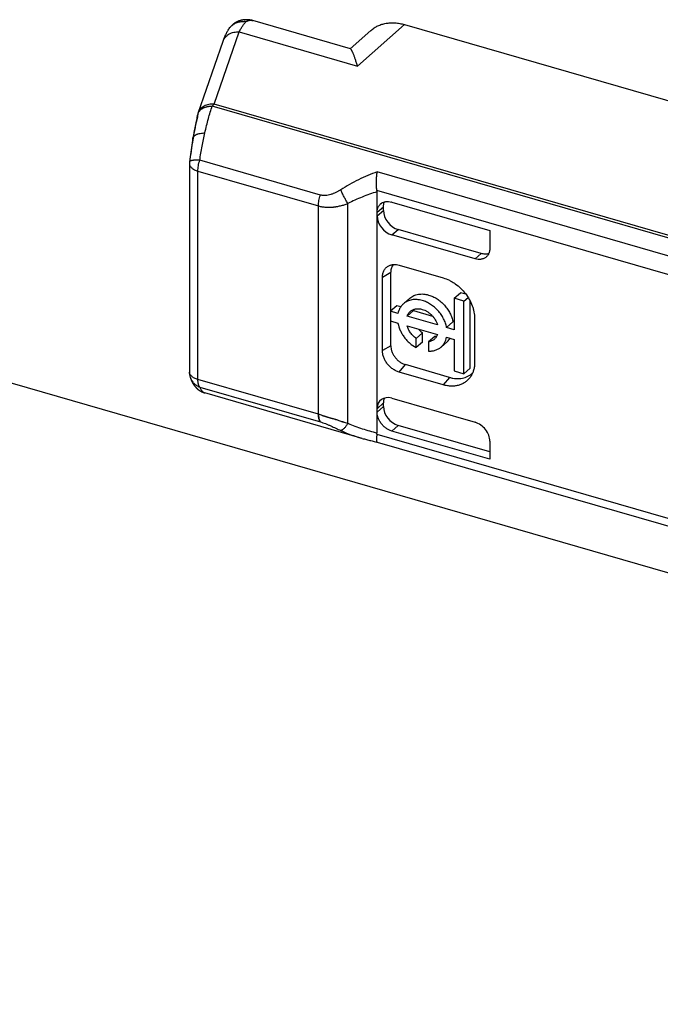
# Model space of a CAD drawing. Header units: millimetres. Extents: x 0 to 210, y 0 to 297.
# Tile 25 of 45: x 75.07 to 78.84, y 230.78 to 236.57. Entities that reach past the tile are written whole.
import ezdxf

# ---------------------------------------------------------------- set-up
doc = ezdxf.new("R2010")
doc.units = ezdxf.units.MM
doc.header["$LTSCALE"] = 19.36
doc.layers.get('0').update_dxf_attribs({"linetype": 'CONTINUOUS'})

msp = doc.modelspace()

# ---------------------------------------------------------------- linework, layer by layer
at = {"color": 9, "linetype": 'Continuous'}
for p, q in [((76.4442, 236.5635), (76.4443, 236.5635)), ((77.0594, 236.296), (77.3366, 236.5402)), ((76.2157, 236.0723), (76.3633, 236.4969)), ((76.3086, 236.5222), (76.3087, 236.5223)), ((76.3633, 236.4969), (77.0594, 236.296)), ((76.2693, 236.4436), (76.2693, 236.4437)), ((76.2047, 236.0605), (76.2101, 236.0669)), ((80.4432, 234.837), (76.2047, 236.0605)), ((76.2101, 236.0669), (76.2157, 236.0723)), ((80.4541, 234.8487), (76.2157, 236.0723)), ((76.1202, 236.0143), (76.1202, 236.0144)), ((76.1202, 236.0143), (76.1202, 236.0144)), ((76.0904, 235.8711), (76.0904, 235.8712)), ((76.8415, 235.5375), (76.1314, 235.7425)), ((76.1203, 234.4525), (76.1203, 235.6785)), ((76.1203, 235.6785), (76.8304, 235.4735)), ((80.4389, 234.7322), (77.1766, 235.674)), ((80.4111, 234.6306), (77.1744, 235.5649)), ((76.8304, 234.2475), (76.8304, 235.4735)), ((77.004, 234.1943), (77.004, 235.4874)), ((77.2126, 235.4668), (77.1751, 235.4345)), ((77.1751, 235.4149), (77.2126, 235.4463)), ((77.2617, 235.3033), (77.2992, 235.3346)), ((77.7524, 235.1616), (77.7887, 235.1933)), ((77.2069, 235.0549), (77.2559, 235.0841)), ((77.2559, 234.6511), (77.2069, 234.6219)), ((77.305, 234.4955), (77.3425, 234.5395)), ((77.6023, 234.4645), (77.5648, 234.4205)), ((76.8304, 234.2475), (76.1203, 234.4525)), ((76.1314, 234.4077), (76.8415, 234.2027)), ((77.2126, 234.3139), (77.1751, 234.2803)), ((77.1751, 234.2607), (77.2126, 234.2934)), ((76.8322, 234.226), (76.8322, 234.226)), ((77.2617, 234.149), (77.2992, 234.1818)), ((77.1744, 234.1306), (80.4111, 233.1963))]:
    msp.add_line(p, q, dxfattribs=at)
at = {"color": 6, "linetype": 'Continuous'}
for p, q in [((77.0179, 236.3979), (76.4443, 236.5635)), ((77.3366, 236.5402), (81.4269, 235.3594)), ((77.1391, 236.5062), (77.0166, 236.3983)), ((76.1216, 236.0189), (76.2693, 236.4436)), ((76.1078, 235.9622), (76.1058, 235.9528)), ((76.1098, 235.9716), (76.1078, 235.9622)), ((76.1119, 235.9808), (76.1098, 235.9716)), ((76.1134, 235.9869), (76.1119, 235.9808)), ((76.1148, 235.9929), (76.1134, 235.9869)), ((76.1162, 235.9989), (76.1148, 235.9929)), ((76.1177, 236.0049), (76.1162, 235.9989)), ((76.1192, 236.0107), (76.1177, 236.0049)), ((76.0981, 235.9142), (76.0963, 235.9044)), ((76.1, 235.924), (76.0981, 235.9142)), ((76.1019, 235.9337), (76.1, 235.924)), ((76.1038, 235.9433), (76.1019, 235.9337)), ((76.1058, 235.9528), (76.1038, 235.9433)), ((76.0882, 235.8578), (76.086, 235.8442)), ((76.0904, 235.8711), (76.0882, 235.8578)), ((76.0921, 235.881), (76.0904, 235.8712)), ((76.0939, 235.8911), (76.0921, 235.881)), ((76.078, 235.7891), (76.0761, 235.7752)), ((76.0799, 235.803), (76.078, 235.7891)), ((76.0819, 235.8168), (76.0799, 235.803)), ((76.0839, 235.8306), (76.0819, 235.8168)), ((76.086, 235.8442), (76.0839, 235.8306)), ((76.0726, 235.7472), (76.071, 235.7333)), ((76.0744, 235.7612), (76.0726, 235.7472)), ((76.0761, 235.7752), (76.0744, 235.7612)), ((76.0703, 235.7218), (76.0703, 234.4958)), ((77.1751, 234.1384), (77.1751, 235.5568)), ((77.2126, 235.4463), (77.2126, 235.4668)), ((77.2618, 235.4961), (77.839, 235.3295)), ((77.7887, 235.1933), (77.2992, 235.3346)), ((77.839, 235.3295), (77.839, 235.2233)), ((77.7524, 235.1616), (77.2617, 235.3033)), ((77.305, 235.1247), (77.5648, 235.0497)), ((77.2069, 234.6219), (77.2069, 235.0549)), ((77.2559, 234.8558), (77.2559, 235.0841)), ((77.3685, 234.9307), (77.331, 234.8982)), ((77.629, 234.9305), (77.6665, 234.9629)), ((77.629, 234.9305), (77.629, 234.7452)), ((77.6864, 234.9139), (77.629, 234.9305)), ((77.6985, 234.9537), (77.6665, 234.9629)), ((77.6864, 234.9139), (77.7111, 234.9353)), ((77.2909, 234.8862), (77.2534, 234.8537)), ((77.3144, 234.8794), (77.2909, 234.8862)), ((77.6864, 234.4861), (77.6864, 234.9139)), ((77.7239, 234.5186), (77.7239, 234.9128)), ((77.2534, 234.8537), (77.2534, 234.7963)), ((77.2982, 234.8407), (77.2534, 234.8537)), ((77.352, 234.8252), (77.3895, 234.8577)), ((77.5309, 234.7736), (77.352, 234.8252)), ((77.3895, 234.8577), (77.5018, 234.8253)), ((77.7494, 234.8117), (77.7494, 234.5519)), ((77.2534, 234.7963), (77.2982, 234.7834)), ((77.2559, 234.6511), (77.2559, 234.7956)), ((77.352, 234.7678), (77.5309, 234.7162)), ((77.5847, 234.758), (77.6222, 234.7905)), ((77.629, 234.7452), (77.5847, 234.758)), ((77.629, 234.7885), (77.6222, 234.7905)), ((77.4056, 234.6942), (77.4431, 234.7267)), ((77.4056, 234.6395), (77.4056, 234.6942)), ((77.4431, 234.6719), (77.4431, 234.7267)), ((77.5148, 234.706), (77.4773, 234.6735)), ((77.5847, 234.7007), (77.629, 234.6879)), ((77.629, 234.6879), (77.629, 234.5026)), ((77.4431, 234.6719), (77.4056, 234.6395)), ((77.4773, 234.6735), (77.4773, 234.6188)), ((77.5893, 234.6757), (77.5518, 234.6432)), ((77.6023, 234.4645), (77.3425, 234.5395)), ((77.6864, 234.4861), (77.7239, 234.5186)), ((77.5648, 234.4205), (77.305, 234.4955)), ((77.629, 234.5026), (77.6864, 234.4861)), ((77.0878, 234.1055), (76.1611, 234.373)), ((77.2617, 234.3419), (77.7524, 234.2002)), ((77.2126, 234.2934), (77.2126, 234.3139)), ((77.839, 234.0259), (77.2992, 234.1818)), ((77.839, 233.9824), (77.2617, 234.149)), ((77.1751, 234.0841), (80.4334, 233.1435)), ((77.839, 234.0886), (77.839, 233.9824))]:
    msp.add_line(p, q, dxfattribs=at)
at = {"color": 7, "linetype": 'Continuous'}
for p, q in [((126.3986, 219.5987), (68.8079, 236.2237)), ((77.2617, 235.4961), (77.2617, 235.4961)), ((77.2618, 235.4961), (77.2617, 235.4961)), ((76.8304, 234.2475), (76.8305, 234.2475)), ((76.8527, 234.2408), (76.9022, 234.2255)), ((76.9394, 234.2139), (76.9022, 234.2255))]:
    msp.add_line(p, q, dxfattribs=at)
at = {"color": 6, "linetype": 'Continuous'}
for points in [[(76.4442, 236.5635), (76.4435, 236.5637), (76.4419, 236.5642), (76.4403, 236.5646), (76.4388, 236.565), (76.4372, 236.5654), (76.4356, 236.5657), (76.4341, 236.5661), (76.4325, 236.5664), (76.4309, 236.5667), (76.4294, 236.567), (76.4278, 236.5672), (76.4263, 236.5675), (76.4247, 236.5677), (76.4232, 236.5679), (76.4216, 236.5681), (76.4201, 236.5683), (76.4186, 236.5685), (76.4171, 236.5686), (76.4156, 236.5687), (76.4141, 236.5688), (76.4125, 236.5689), (76.4111, 236.569), (76.4096, 236.569), (76.4081, 236.5691), (76.4066, 236.5691), (76.4051, 236.5691), (76.4037, 236.5691), (76.4022, 236.569), (76.4007, 236.569), (76.3993, 236.5689), (76.3978, 236.5689), (76.3964, 236.5688), (76.3949, 236.5686), (76.3935, 236.5685), (76.3921, 236.5684), (76.3907, 236.5682), (76.3892, 236.568), (76.3878, 236.5679), (76.3864, 236.5676), (76.385, 236.5674), (76.3836, 236.5672), (76.3822, 236.5669), (76.3808, 236.5667), (76.3795, 236.5664), (76.3781, 236.5661), (76.3767, 236.5658), (76.3753, 236.5655), (76.374, 236.5651), (76.3726, 236.5648), (76.3713, 236.5644), (76.37, 236.564), (76.3686, 236.5636), (76.3673, 236.5632), (76.366, 236.5628), (76.3647, 236.5623), (76.3633, 236.5619), (76.362, 236.5614), (76.3607, 236.5609), (76.3595, 236.5604), (76.3582, 236.5599), (76.3569, 236.5593), (76.3556, 236.5588), (76.3544, 236.5582), (76.3531, 236.5577), (76.3519, 236.5571), (76.3506, 236.5565), (76.3494, 236.5559), (76.3482, 236.5552), (76.347, 236.5546), (76.3457, 236.554), (76.3445, 236.5533), (76.3434, 236.5526), (76.3422, 236.5519), (76.341, 236.5512), (76.3398, 236.5505), (76.3387, 236.5497), (76.3375, 236.549), (76.3364, 236.5482), (76.3353, 236.5475), (76.3341, 236.5467), (76.333, 236.5459), (76.3319, 236.5451), (76.3308, 236.5442), (76.3297, 236.5434), (76.3287, 236.5426), (76.3276, 236.5417), (76.3265, 236.5408), (76.3255, 236.5399), (76.3245, 236.539), (76.3234, 236.5381), (76.3224, 236.5372), (76.3214, 236.5363), (76.3204, 236.5353), (76.3194, 236.5344), (76.3184, 236.5334), (76.3175, 236.5324), (76.3165, 236.5314), (76.3156, 236.5304), (76.3146, 236.5294), (76.3137, 236.5283), (76.3128, 236.5273), (76.3119, 236.5263), (76.311, 236.5252), (76.3101, 236.5241), (76.3093, 236.523), (76.3087, 236.5223)], [(76.0963, 235.9044), (76.0956, 235.9011), (76.0939, 235.8911)], [(76.0756, 234.4638), (76.0761, 234.4622), (76.0767, 234.4604), (76.0774, 234.4587), (76.078, 234.4571), (76.0786, 234.4555), (76.0792, 234.4539), (76.0798, 234.4523), (76.0804, 234.4508), (76.081, 234.4493), (76.0817, 234.4479), (76.0823, 234.4464), (76.0829, 234.445), (76.0835, 234.4436), (76.0842, 234.4423), (76.0848, 234.441), (76.0855, 234.4397), (76.0861, 234.4384), (76.0867, 234.4371), (76.0874, 234.4359), (76.088, 234.4346), (76.0887, 234.4334), (76.0894, 234.4322), (76.09, 234.431), (76.0907, 234.4298), (76.0914, 234.4287), (76.0921, 234.4275), (76.0928, 234.4263), (76.0935, 234.4252), (76.0943, 234.4241), (76.095, 234.4229), (76.0957, 234.4218), (76.0965, 234.4207), (76.0973, 234.4196), (76.098, 234.4185), (76.0988, 234.4174), (76.0996, 234.4164), (76.1004, 234.4153), (76.1012, 234.4142), (76.1021, 234.4132), (76.1029, 234.4122), (76.1037, 234.4112), (76.1046, 234.4102), (76.1054, 234.4092), (76.1062, 234.4082), (76.1071, 234.4072), (76.108, 234.4063), (76.1088, 234.4053), (76.1097, 234.4044), (76.1106, 234.4035), (76.1115, 234.4026), (76.1124, 234.4017), (76.1133, 234.4008), (76.1142, 234.3999), (76.1152, 234.3991), (76.1161, 234.3982), (76.117, 234.3974), (76.118, 234.3965), (76.1189, 234.3957), (76.1199, 234.3949), (76.1209, 234.3941), (76.1219, 234.3933), (76.1229, 234.3925), (76.1239, 234.3918), (76.1249, 234.391), (76.1259, 234.3902), (76.1269, 234.3895), (76.128, 234.3888), (76.129, 234.3881), (76.1301, 234.3874), (76.1311, 234.3867), (76.1322, 234.386), (76.1333, 234.3853), (76.1344, 234.3846), (76.1355, 234.384), (76.1366, 234.3834), (76.1377, 234.3827), (76.1388, 234.3821), (76.1399, 234.3815), (76.1411, 234.3809), (76.1422, 234.3804), (76.1434, 234.3798), (76.1445, 234.3792), (76.1457, 234.3787), (76.1468, 234.3782), (76.148, 234.3777), (76.1492, 234.3772), (76.1504, 234.3767), (76.1516, 234.3762), (76.1528, 234.3757), (76.154, 234.3753), (76.1552, 234.3749), (76.1564, 234.3745), (76.1576, 234.3741), (76.1588, 234.3737), (76.1601, 234.3733), (76.1611, 234.373)], [(77.0878, 234.1055), (77.094, 234.1037), (77.1003, 234.102), (77.1066, 234.1003), (77.113, 234.0986), (77.1194, 234.097), (77.1259, 234.0954), (77.1324, 234.0938), (77.1389, 234.0922), (77.1455, 234.0906), (77.1522, 234.0891), (77.1589, 234.0876), (77.1656, 234.0861), (77.1752, 234.0841)]]:
    msp.add_lwpolyline(points, dxfattribs=at)
at = {"color": 9, "linetype": 'Continuous'}
for centre, radius, start, end in [((76.3839, 236.4578), 0.1008, 78.90006, 84.97182), ((76.1913, 235.9949), 0.0737, 167.69253, 180.14001), ((76.17, 235.9978), 0.0524, 161.63784, 165.72671), ((78.6243, 235.4381), 2.5692, 170.47822, 173.46553), ((76.1584, 234.4918), 0.0875, 198.20169, 198.62394)]:
    msp.add_arc(centre, radius, start, end, dxfattribs=at)
at = {"color": 6, "linetype": 'Continuous'}
for centre, radius, start, end in [((76.7408, 236.3115), 0.4206, 153.61284, 153.84051), ((76.0135, 236.0129), 1.0836, 15.14303, 15.2935), ((76.2161, 235.9861), 0.1, 160.8307, 165.74389), ((76.1704, 235.7218), 0.1001, 173.39745, 179.99727), ((77.0297, 235.5499), 0.1456, 2.71426, 5.9346), ((77.4551, 234.8346), 0.0695, 154.02971, 160.58479), ((77.5264, 234.7483), 0.0961, 310.93603, 325.96305), ((76.1703, 234.4958), 0.1, 179.99982, 198.62543), ((77.0476, 234.1446), 0.1276, 353.72216, 357.23799)]:
    msp.add_arc(centre, radius, start, end, dxfattribs=at)
at = {"color": 7, "linetype": 'Continuous'}
for centre, radius, start, end in [((77.233, 235.4426), 0.0563, 129.29717, 131.12829), ((77.2342, 235.4012), 0.0988, 73.90084, 74.18741), ((77.2346, 235.4029), 0.0971, 73.81992, 74.11179), ((76.2597, 232.303), 2.0266, 72.98381, 73.63997), ((71.0711, 215.4985), 19.6138, 72.70475, 72.8561), ((81.9876, 250.5196), 17.0693, 252.66685, 252.79768), ((78.633, 239.6858), 5.728, 252.80278, 253.47756), ((78.2736, 238.4981), 4.4872, 252.70308, 253.56452)]:
    msp.add_arc(centre, radius, start, end, dxfattribs=at)
at = {"color": 6, "linetype": 'Continuous'}
for centre, ratio, start_param, end_param in [((77.2992, 235.4213), 0.750016, 0.713994, 2.28479), ((77.2617, 235.3899), 0.750016, 0.713995, 2.28479), ((77.2617, 234.2553), 0.750016, 5.426383, 6.997179), ((77.2992, 234.2889), 0.750016, 0.355264, 0.713994), ((77.2992, 234.2684), 0.750001, 0.713735, 2.284531), ((77.7524, 234.1136), 0.749774, -2.427943, -0.856842)]:
    msp.add_ellipse(centre, major_axis=(-0.0655, 0.0756), ratio=ratio, start_param=start_param, end_param=end_param, dxfattribs=at)
at = {"color": 9, "linetype": 'Continuous'}
for points, knots in [([(76.3087, 236.5223), (76.3111, 236.5254), (76.3163, 236.5313), (76.3252, 236.5391), (76.3351, 236.5457), (76.3457, 236.5511), (76.357, 236.5551), (76.3687, 236.5576), (76.3807, 236.5588), (76.3887, 236.5585), (76.3927, 236.5582)], [0, 0, 0, 0, 0.123747, 0.247637, 0.371806, 0.496372, 0.621428, 0.747038, 0.87323, 1, 1, 1, 1]), ([(76.4033, 236.5567), (76.4046, 236.5578), (76.4073, 236.5599), (76.4118, 236.5624), (76.4166, 236.5642), (76.4217, 236.5654), (76.427, 236.5659), (76.4346, 236.5658), (76.4404, 236.5646), (76.4442, 236.5635)], [0, 0, 0, 0, 0.118817, 0.236328, 0.354155, 0.473911, 0.597123, 0.725171, 1, 1, 1, 1]), ([(76.2693, 236.4437), (76.27, 236.4458), (76.2717, 236.45), (76.2749, 236.4561), (76.2786, 236.4618), (76.2842, 236.4691), (76.2927, 236.4773), (76.3046, 236.4854), (76.3179, 236.4915), (76.3324, 236.4956), (76.3477, 236.4976), (76.3581, 236.4974), (76.3633, 236.4969)], [0, 0, 0, 0, 0.058344, 0.116833, 0.175607, 0.234796, 0.354748, 0.477537, 0.603562, 0.732875, 0.865205, 1, 1, 1, 1]), ([(76.1202, 236.0144), (76.1208, 236.0161), (76.1222, 236.0196), (76.1248, 236.0246), (76.1279, 236.0293), (76.1315, 236.0338), (76.1356, 236.0381), (76.1402, 236.042), (76.1453, 236.0456), (76.1507, 236.0489), (76.1565, 236.0517), (76.1627, 236.0542), (76.1691, 236.0564), (76.1747, 236.0578), (76.1793, 236.0587), (76.1828, 236.0593), (76.1864, 236.0598), (76.1912, 236.0603), (76.1961, 236.0605), (76.201, 236.0606), (76.2035, 236.0606), (76.2047, 236.0605)], [0, 0, 0, 0, 0.053778, 0.108087, 0.163235, 0.219435, 0.276842, 0.335516, 0.395436, 0.456812, 0.519741, 0.584277, 0.650363, 0.717827, 0.752066, 0.786648, 0.821555, 0.85674, 0.927897, 0.963842, 1, 1, 1, 1]), ([(76.2157, 236.0723), (76.2104, 236.0727), (76.2001, 236.0729), (76.1847, 236.071), (76.1702, 236.0668), (76.1569, 236.0607), (76.145, 236.0526), (76.1366, 236.0444), (76.1309, 236.0371), (76.1272, 236.0313), (76.1241, 236.0252), (76.1224, 236.021), (76.1216, 236.0189)], [0, 0, 0, 0, 0.134793, 0.267118, 0.396426, 0.522447, 0.645234, 0.765186, 0.824377, 0.883154, 0.941649, 1, 1, 1, 1]), ([(76.1613, 235.9027), (76.1645, 235.9172), (76.1712, 235.9454), (76.1819, 235.9862), (76.1929, 236.0244), (76.2007, 236.0488), (76.2047, 236.0605)], [0, 0, 0, 0, 0.272011, 0.530471, 0.773654, 1, 1, 1, 1]), ([(76.1176, 235.9947), (76.1151, 235.985), (76.1102, 235.9646), (76.1033, 235.9327), (76.0967, 235.8986), (76.0926, 235.8751), (76.0906, 235.8631)], [0, 0, 0, 0, 0.22527, 0.468171, 0.72702, 1, 1, 1, 1]), ([(76.1176, 235.9947), (76.1175, 235.9974), (76.1176, 236.0028), (76.1185, 236.0081), (76.1192, 236.0107)], [0, 0, 0, 0, 0.503052, 1, 1, 1, 1]), ([(76.0904, 235.8712), (76.0906, 235.8723), (76.0912, 235.8746), (76.0926, 235.8779), (76.0946, 235.881), (76.0972, 235.884), (76.1002, 235.8868), (76.1038, 235.8894), (76.1078, 235.8918), (76.1123, 235.894), (76.1173, 235.896), (76.1246, 235.8983), (76.1346, 235.9006), (76.1476, 235.9023), (76.1567, 235.9027), (76.1613, 235.9027)], [0, 0, 0, 0, 0.04188, 0.084655, 0.12913, 0.175985, 0.225752, 0.278818, 0.335432, 0.395727, 0.459736, 0.52741, 0.673161, 0.831447, 1, 1, 1, 1]), ([(76.1314, 235.7425), (76.1357, 235.77), (76.1447, 235.8236), (76.1556, 235.8768), (76.1613, 235.9027)], [0, 0, 0, 0, 0.511955, 1, 1, 1, 1]), ([(76.0906, 235.8631), (76.0903, 235.8644), (76.09, 235.8671), (76.0902, 235.8698), (76.0904, 235.8711)], [0, 0, 0, 0, 0.506672, 1, 1, 1, 1]), ([(76.1314, 235.7425), (76.1272, 235.7427), (76.1191, 235.7429), (76.1076, 235.7427), (76.0987, 235.7422), (76.0923, 235.7416), (76.0882, 235.741), (76.0844, 235.7404), (76.081, 235.7396), (76.0782, 235.7388), (76.0757, 235.7379), (76.0738, 235.7369), (76.0725, 235.7359), (76.0718, 235.7351), (76.0714, 235.7345), (76.0711, 235.7339), (76.071, 235.7335), (76.071, 235.7333)], [0, 0, 0, 0, 0.20105, 0.385268, 0.549146, 0.622512, 0.689733, 0.750553, 0.804779, 0.852305, 0.893142, 0.927488, 0.955852, 0.968123, 0.979372, 0.989881, 1, 1, 1, 1]), ([(76.1203, 235.6785), (76.1203, 235.6836), (76.1209, 235.6941), (76.123, 235.71), (76.1265, 235.7263), (76.1297, 235.7372), (76.1314, 235.7425)], [0, 0, 0, 0, 0.234214, 0.482711, 0.739956, 1, 1, 1, 1]), ([(76.0703, 235.7218), (76.0703, 235.7207), (76.0705, 235.7185), (76.0711, 235.7152), (76.0722, 235.712), (76.0742, 235.7076), (76.0779, 235.7023), (76.0838, 235.6964), (76.0911, 235.691), (76.0998, 235.6861), (76.1096, 235.6819), (76.1167, 235.6795), (76.1203, 235.6785)], [0, 0, 0, 0, 0.046519, 0.093628, 0.141887, 0.191795, 0.298056, 0.41501, 0.543855, 0.684786, 0.837222, 1, 1, 1, 1]), ([(77.1766, 235.674), (77.1388, 235.6604), (77.0649, 235.6294), (76.9948, 235.5903), (76.9612, 235.5688)], [0, 0, 0, 0, 0.501162, 1, 1, 1, 1]), ([(76.9612, 235.5688), (76.9565, 235.5658), (76.9472, 235.56), (76.9327, 235.5523), (76.9203, 235.5467), (76.9103, 235.5429), (76.9002, 235.5396), (76.8874, 235.5363), (76.8745, 235.5347), (76.8641, 235.5345), (76.8565, 235.5349), (76.8489, 235.5359), (76.844, 235.5369), (76.8415, 235.5375)], [0, 0, 0, 0, 0.130086, 0.259073, 0.386728, 0.450002, 0.512868, 0.637239, 0.759746, 0.820361, 0.880571, 0.940429, 1, 1, 1, 1]), ([(77.004, 235.4874), (77.002, 235.4904), (76.998, 235.4967), (76.9902, 235.5098), (76.9807, 235.5269), (76.9719, 235.5445), (76.9655, 235.5585), (76.9626, 235.5654), (76.9612, 235.5688)], [0, 0, 0, 0, 0.117815, 0.241157, 0.497591, 0.755248, 0.880102, 1, 1, 1, 1]), ([(77.1751, 235.5568), (77.1455, 235.5476), (77.1018, 235.5322), (77.0452, 235.5079), (77.0176, 235.4945), (77.004, 235.4874)], [0, 0, 0, 0, 0.501613, 0.751336, 1, 1, 1, 1]), ([(76.8304, 235.4735), (76.8304, 235.4786), (76.8309, 235.4891), (76.8331, 235.5051), (76.8366, 235.5214), (76.8397, 235.5322), (76.8415, 235.5375)], [0, 0, 0, 0, 0.234215, 0.482712, 0.739956, 1, 1, 1, 1]), ([(76.8304, 235.4735), (76.8372, 235.4716), (76.851, 235.4684), (76.8722, 235.4657), (76.8903, 235.4652), (76.903, 235.4656), (76.9103, 235.4661), (76.9159, 235.4666), (76.9214, 235.4672), (76.9269, 235.4679), (76.9325, 235.4687), (76.9398, 235.4699), (76.9491, 235.4717), (76.9639, 235.475), (76.9823, 235.48), (76.9968, 235.4848), (77.004, 235.4874)], [0, 0, 0, 0, 0.119047, 0.239888, 0.362584, 0.424628, 0.455815, 0.487109, 0.518507, 0.55, 0.581593, 0.613288, 0.676959, 0.74099, 0.869984, 1, 1, 1, 1]), ([(76.1203, 234.4525), (76.1167, 234.4535), (76.1096, 234.4559), (76.0998, 234.4601), (76.0911, 234.465), (76.0838, 234.4704), (76.0779, 234.4763), (76.0742, 234.4816), (76.0722, 234.486), (76.0711, 234.4892), (76.0705, 234.4925), (76.0703, 234.4947), (76.0703, 234.4958)], [0, 0, 0, 0, 0.162774, 0.315206, 0.456134, 0.584979, 0.701932, 0.808195, 0.858105, 0.906366, 0.953478, 1, 1, 1, 1]), ([(76.0756, 234.4638), (76.0766, 234.4606), (76.0792, 234.4544), (76.084, 234.4455), (76.0899, 234.4372), (76.0966, 234.4295), (76.1043, 234.4227), (76.1127, 234.4167), (76.1218, 234.4116), (76.1282, 234.4089), (76.1314, 234.4077)], [0, 0, 0, 0, 0.123166, 0.246535, 0.3703, 0.494635, 0.619684, 0.745555, 0.872318, 1, 1, 1, 1]), ([(76.1314, 234.4077), (76.1305, 234.4088), (76.1288, 234.4114), (76.1265, 234.4158), (76.1246, 234.4207), (76.1231, 234.4262), (76.1218, 234.4322), (76.121, 234.4386), (76.1204, 234.4454), (76.1203, 234.4501), (76.1203, 234.4525)], [0, 0, 0, 0, 0.095905, 0.199733, 0.312039, 0.43304, 0.562687, 0.700715, 0.846681, 1, 1, 1, 1]), ([(76.1314, 234.4077), (76.1325, 234.4053), (76.1345, 234.4008), (76.1379, 234.3944), (76.1415, 234.3889), (76.1451, 234.3841), (76.1489, 234.3801), (76.1528, 234.3769), (76.1568, 234.3745), (76.1597, 234.3734), (76.1611, 234.373)], [0, 0, 0, 0, 0.165383, 0.317464, 0.456781, 0.584094, 0.700446, 0.807245, 0.906329, 1, 1, 1, 1]), ([(76.8415, 234.2027), (76.8465, 234.2012), (76.8567, 234.1979), (76.872, 234.1923), (76.8873, 234.186), (76.9077, 234.1771), (76.9322, 234.1657), (76.9516, 234.1565), (76.9612, 234.152)], [0, 0, 0, 0, 0.12071, 0.246601, 0.375036, 0.503922, 0.757475, 1, 1, 1, 1]), ([(77.004, 234.1943), (77.0021, 234.1913), (76.9984, 234.1856), (76.9925, 234.1775), (76.9868, 234.1704), (76.9812, 234.1643), (76.9765, 234.1601), (76.9729, 234.1573), (76.9704, 234.1556), (76.9679, 234.1542), (76.9649, 234.1528), (76.9626, 234.1522), (76.9611, 234.152)], [0, 0, 0, 0, 0.172698, 0.334453, 0.483395, 0.617963, 0.737004, 0.790514, 0.839985, 0.885482, 0.92715, 1, 1, 1, 1]), ([(77.004, 234.1943), (77.0176, 234.1883), (77.0452, 234.177), (77.0877, 234.1622), (77.131, 234.1493), (77.1603, 234.1418), (77.1751, 234.1384)], [0, 0, 0, 0, 0.247617, 0.496976, 0.747842, 1, 1, 1, 1]), ([(76.9612, 234.152), (76.9807, 234.1429), (77.0208, 234.1264), (77.062, 234.1129), (77.0829, 234.1069)], [0, 0, 0, 0, 0.496943, 1, 1, 1, 1])]:
    msp.add_open_spline(points, degree=3, knots=knots, dxfattribs=at)
at = {"color": 6, "linetype": 'Continuous'}
for points, knots in [([(76.3641, 236.4984), (76.3673, 236.5049), (76.3722, 236.5141), (76.3791, 236.5257), (76.384, 236.5334), (76.3889, 236.5404), (76.3938, 236.5465), (76.3985, 236.552), (76.4017, 236.5552), (76.4033, 236.5567)], [0, 0, 0, 0, 0.305302, 0.444263, 0.57396, 0.694345, 0.805421, 0.907256, 1, 1, 1, 1]), ([(77.1391, 236.5062), (77.1452, 236.5116), (77.1582, 236.5215), (77.1798, 236.5334), (77.2031, 236.5424), (77.228, 236.5483), (77.2542, 236.5511), (77.2813, 236.5508), (77.309, 236.5472), (77.3274, 236.5429), (77.3366, 236.5402)], [0, 0, 0, 0, 0.116226, 0.233427, 0.352573, 0.474498, 0.599857, 0.729102, 0.862471, 1, 1, 1, 1]), ([(76.2693, 236.4436), (76.2718, 236.4507), (76.2769, 236.4647), (76.2857, 236.4848), (76.2959, 236.5041), (76.304, 236.5163), (76.3086, 236.5222)], [0, 0, 0, 0, 0.258293, 0.504331, 0.746912, 1, 1, 1, 1]), ([(77.0587, 236.2987), (77.0568, 236.3058), (77.0529, 236.3193), (77.047, 236.3382), (77.042, 236.3524), (77.0381, 236.3626), (77.0354, 236.3693), (77.0328, 236.3754), (77.0306, 236.38), (77.0289, 236.3834), (77.0277, 236.3856), (77.0266, 236.3877), (77.0251, 236.3901), (77.0237, 236.3923), (77.0223, 236.3942), (77.0213, 236.3954), (77.0204, 236.3963), (77.0195, 236.3971), (77.0187, 236.3976), (77.0181, 236.3979), (77.0179, 236.3979)], [0, 0, 0, 0, 0.203253, 0.386267, 0.548123, 0.620779, 0.687715, 0.748765, 0.803758, 0.828932, 0.852528, 0.874529, 0.894916, 0.930787, 0.946264, 0.960107, 0.972338, 0.982999, 0.992166, 1, 1, 1, 1]), ([(77.1744, 235.5649), (77.1738, 235.5694), (77.1726, 235.5784), (77.1715, 235.5922), (77.171, 235.6041), (77.1709, 235.6136), (77.1711, 235.6231), (77.1716, 235.6348), (77.1728, 235.6485), (77.1744, 235.6615), (77.1758, 235.6699), (77.1766, 235.674)], [0, 0, 0, 0, 0.122228, 0.249795, 0.380267, 0.445878, 0.511372, 0.640941, 0.766886, 0.887198, 1, 1, 1, 1]), ([(77.2126, 235.4668), (77.2126, 235.4721), (77.2133, 235.4801), (77.2159, 235.4901), (77.2177, 235.4949), (77.2187, 235.4972)], [0, 0, 0, 0, 0.512904, 0.759445, 1, 1, 1, 1]), ([(77.839, 235.2233), (77.839, 235.2183), (77.8384, 235.2108), (77.8361, 235.2013), (77.8337, 235.1947), (77.8307, 235.1884), (77.8271, 235.1826), (77.8229, 235.1774), (77.8197, 235.1742), (77.818, 235.1728)], [0, 0, 0, 0, 0.265977, 0.394117, 0.51928, 0.641883, 0.762448, 0.881592, 1, 1, 1, 1]), ([(77.818, 235.1728), (77.816, 235.171), (77.8116, 235.1677), (77.8045, 235.1638), (77.7967, 235.1609), (77.7884, 235.1589), (77.7797, 235.158), (77.7676, 235.1582), (77.7584, 235.1599), (77.7524, 235.1616)], [0, 0, 0, 0, 0.116246, 0.233498, 0.352712, 0.474709, 0.600135, 0.729431, 1, 1, 1, 1]), ([(77.8327, 235.1926), (77.8293, 235.1916), (77.8223, 235.1901), (77.8114, 235.1895), (77.8, 235.1905), (77.7925, 235.1922), (77.7887, 235.1933)], [0, 0, 0, 0, 0.236332, 0.481194, 0.735647, 1, 1, 1, 1]), ([(77.2069, 235.0549), (77.2069, 235.0586), (77.2073, 235.0658), (77.2092, 235.0764), (77.2124, 235.0863), (77.2167, 235.0954), (77.2223, 235.1036), (77.2289, 235.1108), (77.2366, 235.1169), (77.2422, 235.1202), (77.2452, 235.1216)], [0, 0, 0, 0, 0.13582, 0.267213, 0.394559, 0.518494, 0.639892, 0.759817, 0.879451, 1, 1, 1, 1]), ([(77.2452, 235.1216), (77.2473, 235.1226), (77.2517, 235.1244), (77.2587, 235.1265), (77.2659, 235.1279), (77.276, 235.1289), (77.2893, 235.1284), (77.2997, 235.1262), (77.305, 235.1247)], [0, 0, 0, 0, 0.116286, 0.234458, 0.354936, 0.478051, 0.732847, 1, 1, 1, 1]), ([(77.2708, 235.1284), (77.2683, 235.1255), (77.264, 235.1191), (77.2593, 235.1084), (77.2565, 235.0965), (77.2559, 235.0883), (77.2559, 235.0841)], [0, 0, 0, 0, 0.237523, 0.481732, 0.735342, 1, 1, 1, 1]), ([(77.5648, 235.0497), (77.5771, 235.0461), (77.5954, 235.0389), (77.6186, 235.0264), (77.6415, 235.0116), (77.6682, 234.9896), (77.6961, 234.9586), (77.7191, 234.9241), (77.7335, 234.8931), (77.7417, 234.8678), (77.7475, 234.843), (77.7494, 234.8241), (77.7494, 234.8117)], [0, 0, 0, 0, 0.120505, 0.182801, 0.246178, 0.375167, 0.505535, 0.635107, 0.761786, 0.823518, 0.8839, 1, 1, 1, 1]), ([(77.4414, 234.9168), (77.4363, 234.9182), (77.426, 234.9207), (77.4106, 234.9227), (77.3954, 234.9229), (77.3808, 234.9214), (77.3669, 234.9181), (77.3538, 234.9132), (77.3418, 234.9066), (77.3345, 234.9011), (77.331, 234.8982)], [0, 0, 0, 0, 0.137471, 0.270815, 0.400066, 0.525454, 0.647419, 0.766599, 0.88381, 1, 1, 1, 1]), ([(77.3685, 234.9307), (77.372, 234.9336), (77.3793, 234.9391), (77.3913, 234.9457), (77.4044, 234.9506), (77.4183, 234.9539), (77.4329, 234.9554), (77.4481, 234.9551), (77.4635, 234.9531), (77.4738, 234.9507), (77.4789, 234.9492)], [0, 0, 0, 0, 0.11619, 0.233401, 0.352581, 0.474546, 0.599934, 0.729185, 0.862529, 1, 1, 1, 1]), ([(77.4789, 234.9492), (77.4875, 234.9468), (77.5045, 234.9403), (77.5287, 234.9269), (77.5514, 234.9099), (77.572, 234.8898), (77.587, 234.8709), (77.5973, 234.8548), (77.6065, 234.8383), (77.6157, 234.8171), (77.6205, 234.7994), (77.6222, 234.7905)], [0, 0, 0, 0, 0.118963, 0.242466, 0.369327, 0.498076, 0.627086, 0.691207, 0.754783, 0.879494, 1, 1, 1, 1]), ([(77.331, 234.8982), (77.3269, 234.8946), (77.3192, 234.8867), (77.3098, 234.8729), (77.3026, 234.8575), (77.2994, 234.8464), (77.2982, 234.8407)], [0, 0, 0, 0, 0.242774, 0.488617, 0.740291, 1, 1, 1, 1]), ([(77.3704, 234.8527), (77.3726, 234.8546), (77.3773, 234.8581), (77.3851, 234.8623), (77.3935, 234.8655), (77.4025, 234.8676), (77.4119, 234.8686), (77.425, 234.8684), (77.4349, 234.8665), (77.4414, 234.8646)], [0, 0, 0, 0, 0.116234, 0.233488, 0.352713, 0.474723, 0.600158, 0.729457, 1, 1, 1, 1]), ([(77.5847, 234.758), (77.583, 234.7669), (77.5782, 234.7846), (77.569, 234.8059), (77.5598, 234.8223), (77.5495, 234.8384), (77.5345, 234.8573), (77.5139, 234.8774), (77.4912, 234.8944), (77.467, 234.9079), (77.45, 234.9143), (77.4414, 234.9168)], [0, 0, 0, 0, 0.120506, 0.245217, 0.308793, 0.372914, 0.501924, 0.630673, 0.757534, 0.881037, 1, 1, 1, 1]), ([(77.4414, 234.8646), (77.4465, 234.8632), (77.4565, 234.8594), (77.4709, 234.8518), (77.4845, 234.8422), (77.4971, 234.8308), (77.5083, 234.818), (77.5209, 234.7995), (77.5278, 234.7841), (77.5309, 234.7736)], [0, 0, 0, 0, 0.118384, 0.240999, 0.366888, 0.494853, 0.623555, 0.751603, 1, 1, 1, 1]), ([(77.352, 234.8252), (77.353, 234.8279), (77.3552, 234.8331), (77.3594, 234.8404), (77.3645, 234.847), (77.3684, 234.8509), (77.3704, 234.8527)], [0, 0, 0, 0, 0.256288, 0.5073, 0.754606, 1, 1, 1, 1]), ([(77.2982, 234.7834), (77.301, 234.7687), (77.3081, 234.7469), (77.3222, 234.7199), (77.3353, 234.7003), (77.3504, 234.6821), (77.3728, 234.6603), (77.3921, 234.6468), (77.4056, 234.6395)], [0, 0, 0, 0, 0.241466, 0.366984, 0.494323, 0.62242, 0.750172, 1, 1, 1, 1]), ([(77.4056, 234.6942), (77.3993, 234.6987), (77.3872, 234.7088), (77.3719, 234.7265), (77.3598, 234.7463), (77.3541, 234.7606), (77.352, 234.7678)], [0, 0, 0, 0, 0.251338, 0.505183, 0.75635, 1, 1, 1, 1]), ([(77.4186, 234.7486), (77.4205, 234.7465), (77.428, 234.7385), (77.4364, 234.7314), (77.4431, 234.7267)], [0, 0, 0, 0, 0.252006, 1, 1, 1, 1]), ([(77.5124, 234.6887), (77.5101, 234.6866), (77.5049, 234.6829), (77.4964, 234.6784), (77.4871, 234.6752), (77.4806, 234.6739), (77.4773, 234.6735)], [0, 0, 0, 0, 0.243998, 0.490519, 0.741875, 1, 1, 1, 1]), ([(77.5309, 234.7162), (77.5299, 234.7135), (77.5277, 234.7083), (77.5235, 234.701), (77.5184, 234.6944), (77.5145, 234.6905), (77.5124, 234.6887)], [0, 0, 0, 0, 0.256288, 0.5073, 0.754606, 1, 1, 1, 1]), ([(77.5148, 234.706), (77.5159, 234.7062), (77.5203, 234.7068), (77.5246, 234.7078), (77.5278, 234.7089)], [0, 0, 0, 0, 0.253787, 1, 1, 1, 1]), ([(77.5518, 234.6432), (77.556, 234.6468), (77.5636, 234.6547), (77.5731, 234.6684), (77.5803, 234.6839), (77.5834, 234.695), (77.5847, 234.7007)], [0, 0, 0, 0, 0.242774, 0.488617, 0.740291, 1, 1, 1, 1]), ([(77.2559, 234.6511), (77.2559, 234.6452), (77.2571, 234.6333), (77.2621, 234.6156), (77.2701, 234.5984), (77.2809, 234.5822), (77.2918, 234.57), (77.3015, 234.5614), (77.3117, 234.5537), (77.3251, 234.5457), (77.3367, 234.5411), (77.3425, 234.5395)], [0, 0, 0, 0, 0.116114, 0.238134, 0.364827, 0.494414, 0.624798, 0.68965, 0.753892, 0.879481, 1, 1, 1, 1]), ([(77.4773, 234.6188), (77.4843, 234.6185), (77.4948, 234.619), (77.5084, 234.6214), (77.5181, 234.6241), (77.5274, 234.6276), (77.5361, 234.632), (77.5443, 234.6371), (77.5494, 234.6411), (77.5518, 234.6432)], [0, 0, 0, 0, 0.262551, 0.389911, 0.514946, 0.638021, 0.759562, 0.880049, 1, 1, 1, 1]), ([(77.305, 234.4955), (77.2984, 234.4974), (77.2853, 234.5026), (77.2701, 234.5116), (77.2586, 234.5204), (77.2476, 234.5302), (77.2352, 234.5439), (77.223, 234.5622), (77.2154, 234.5787), (77.211, 234.5921), (77.2079, 234.6053), (77.2069, 234.6153), (77.2069, 234.6219)], [0, 0, 0, 0, 0.120506, 0.246081, 0.310316, 0.375162, 0.505532, 0.635104, 0.761784, 0.823516, 0.883899, 1, 1, 1, 1]), ([(77.7494, 234.5519), (77.7494, 234.5442), (77.7485, 234.5289), (77.744, 234.5069), (77.7366, 234.4865), (77.7296, 234.474), (77.7257, 234.4682)], [0, 0, 0, 0, 0.263112, 0.516677, 0.76173, 1, 1, 1, 1]), ([(77.7257, 234.4682), (77.7237, 234.4652), (77.7195, 234.4595), (77.7125, 234.4515), (77.7048, 234.4442), (77.6965, 234.4376), (77.6876, 234.4317), (77.6782, 234.4266), (77.6683, 234.4223), (77.6544, 234.4175), (77.6359, 234.4137), (77.6127, 234.4125), (77.5887, 234.4146), (77.5728, 234.4182), (77.5648, 234.4205)], [0, 0, 0, 0, 0.059429, 0.118458, 0.17728, 0.236093, 0.295096, 0.354484, 0.414439, 0.475131, 0.599204, 0.727741, 0.861288, 1, 1, 1, 1]), ([(77.6023, 234.4645), (77.6086, 234.4626), (77.6214, 234.4596), (77.6406, 234.4573), (77.6593, 234.4573), (77.6774, 234.4595), (77.6945, 234.464), (77.7104, 234.4707), (77.725, 234.4795), (77.7337, 234.4868), (77.7378, 234.4907)], [0, 0, 0, 0, 0.137828, 0.271315, 0.400512, 0.525701, 0.647405, 0.766372, 0.883544, 1, 1, 1, 1]), ([(77.2617, 234.149), (77.2559, 234.1507), (77.2443, 234.1552), (77.2309, 234.1632), (77.2207, 234.171), (77.211, 234.1796), (77.2001, 234.1918), (77.1893, 234.208), (77.1813, 234.2252), (77.1763, 234.2429), (77.1751, 234.2548), (77.1751, 234.2607)], [0, 0, 0, 0, 0.12052, 0.24611, 0.310353, 0.375206, 0.505591, 0.635178, 0.761871, 0.883889, 1, 1, 1, 1]), ([(77.1744, 234.1306), (77.1739, 234.1273), (77.1729, 234.121), (77.1719, 234.1122), (77.1713, 234.1054), (77.1712, 234.1006), (77.1712, 234.0974), (77.1713, 234.0946), (77.1715, 234.092), (77.1719, 234.0898), (77.1723, 234.088), (77.1729, 234.0865), (77.1735, 234.0853), (77.1742, 234.0846), (77.1747, 234.0842), (77.175, 234.0841), (77.1751, 234.0841)], [0, 0, 0, 0, 0.209168, 0.396807, 0.560731, 0.633287, 0.699373, 0.7589, 0.8118, 0.858058, 0.897746, 0.931072, 0.958484, 0.980873, 0.990707, 1, 1, 1, 1])]:
    msp.add_open_spline(points, degree=3, knots=knots, dxfattribs=at)
at = {"color": 7, "linetype": 'Continuous'}
for points, knots in [([(77.1974, 235.4861), (77.1994, 235.4878), (77.2037, 235.4908), (77.2107, 235.4945), (77.2183, 235.4972), (77.2263, 235.499), (77.2347, 235.4998), (77.2465, 235.4996), (77.2554, 235.4979), (77.2612, 235.4963)], [0, 0, 0, 0, 0.116218, 0.233581, 0.352967, 0.475122, 0.600631, 0.729893, 1, 1, 1, 1]), ([(77.1751, 235.4345), (77.1751, 235.4371), (77.1753, 235.4421), (77.1763, 235.4494), (77.178, 235.4564), (77.1803, 235.4631), (77.1833, 235.4694), (77.1869, 235.4751), (77.1912, 235.4804), (77.1943, 235.4835), (77.196, 235.485)], [0, 0, 0, 0, 0.134813, 0.266184, 0.394289, 0.519421, 0.641993, 0.762526, 0.881634, 1, 1, 1, 1]), ([(76.8372, 234.2097), (76.836, 234.2122), (76.834, 234.2177), (76.8319, 234.2266), (76.8307, 234.2367), (76.8304, 234.2438), (76.8304, 234.2475)], [0, 0, 0, 0, 0.212865, 0.451256, 0.71434, 1, 1, 1, 1]), ([(76.8305, 234.2475), (76.8305, 234.2438), (76.8307, 234.2367), (76.832, 234.2266), (76.834, 234.2177), (76.8361, 234.2122), (76.8372, 234.2097)], [0, 0, 0, 0, 0.28558, 0.548663, 0.787095, 1, 1, 1, 1]), ([(76.8372, 234.2097), (76.8375, 234.2091), (76.8388, 234.2066), (76.8402, 234.2043), (76.8415, 234.2027)], [0, 0, 0, 0, 0.263647, 1, 1, 1, 1])]:
    msp.add_open_spline(points, degree=3, knots=knots, dxfattribs=at)

doc.saveas('drawing.dxf')
